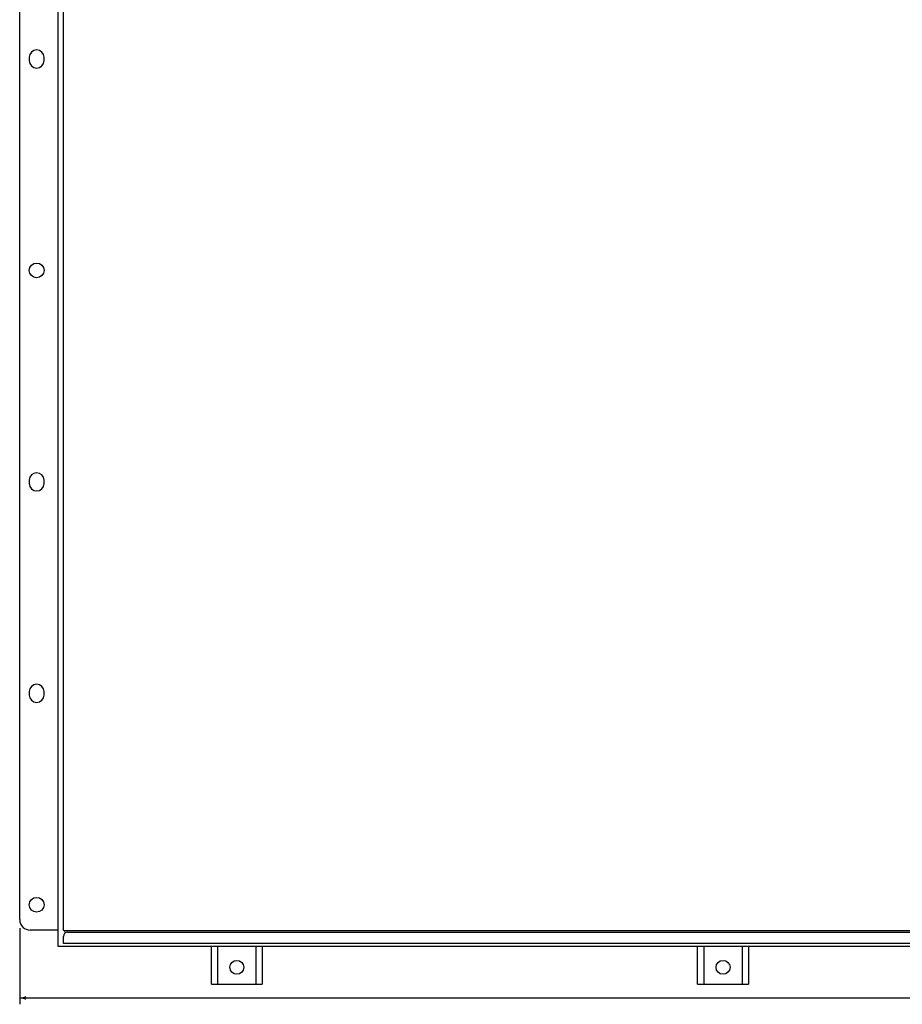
# Model space of a CAD drawing. Header units: millimetres. Extents: x 0 to 1852, y 0 to 1359.
# Tile 10 of 54: x 222 to 431, y 416 to 649. Entities that reach past the tile are written whole.
import ezdxf

# ---------------------------------------------------------------- set-up
doc = ezdxf.new("R2010")
doc.units = ezdxf.units.MM
doc.header["$LTSCALE"] = 65.395
doc.layers.get('0').update_dxf_attribs({"linetype": 'CONTINUOUS'})
doc.layers.add('02___PRT_ALL_AXES', color=7, linetype='CONTINUOUS')
doc.styles.get("Standard").update_dxf_attribs({"font": 'txt', "width": 0.8})
doc.dimstyles.new('DIMSTYLE_1', dxfattribs={"dimtxt": 2.5, "dimasz": 1.5, "dimexe": 1.5, "dimexo": 2, "dimtad": 1, "dimdsep": 46, "dimtxsty": 'Standard', "dimblk": '_FILLED', "dimblk1": '_FILLED', "dimblk2": '_FILLED', "dimcen": 0.09, "dimadec": 0, "dimazin": 0, "dimtp": 0.01, "dimtm": 0.01, "dimtfac": 1, "dimtofl": 0, "dimtmove": 0, "dimatfit": 3, "dimldrblk": '_FILLED', "dimfxl": 0, "dimtolj": 1, "dimarcsym": 0})

# ---------------------------------------------------------------- blocks, each defined once
blk = doc.blocks.new('_FILLED')
at = {"color": 0, "linetype": 'ByBlock'}
blk.add_solid([(0, 0), (-1, 0.27), (-1, -0.27)], dxfattribs=at)
blk = doc.blocks.new('*D3')
at = {"color": 2, "linetype": 'Continuous'}
for p, q in [((222.07, 433.83), (222.07, 415.8)), ((784.75, 433.83), (784.75, 415.8)), ((222.07, 417.3), (503.41, 417.3)), ((784.75, 417.3), (503.41, 417.3))]:
    blk.add_line(p, q, dxfattribs=at)
at = {"color": 2, "linetype": 'Continuous', "xscale": 1.5, "yscale": 1.5, "zscale": 1.5, "rotation": 180}
blk.add_blockref('_FILLED', (222.07, 417.3), dxfattribs=at)
at = {"color": 2, "linetype": 'Continuous', "xscale": 1.5, "yscale": 1.5, "zscale": 1.5}
blk.add_blockref('_FILLED', (784.75, 417.3), dxfattribs=at)
at = {"color": 2, "linetype": 'Continuous', "insert": (503.41, 420.42), "char_height": 2.5, "width": 12, "attachment_point": 2, "line_spacing_factor": 0.9}
blk.add_mtext('562.68', dxfattribs=at)

msp = doc.modelspace()

# ---------------------------------------------------------------- linework, layer by layer
at = {"color": 7, "linetype": 'Continuous'}
for p, q in [((231.071, 748.443), (231.071, 429.543)), ((232.421, 433.373), (232.421, 746.893)), ((232.771, 433.023), (232.271, 433.523)), ((774.201, 433.173), (232.621, 433.173)), ((232.411, 430.143), (232.411, 431.823)), ((233.411, 432.823), (773.411, 432.823)), ((231.071, 429.543), (775.751, 429.543)), ((232.411, 430.243), (774.411, 430.243))]:
    msp.add_line(p, q, dxfattribs=at)
at = {"color": 3, "linetype": 'Continuous'}
for p, q in [((222.071, 435.833), (222.071, 742.833)), ((231.071, 433.333), (224.571, 433.333)), ((267.411, 420.543), (267.411, 429.543)), ((268.911, 420.543), (268.911, 429.543)), ((277.911, 429.543), (277.911, 420.543)), ((279.411, 429.543), (279.411, 420.543)), ((382.411, 420.543), (382.411, 429.543)), ((383.911, 420.543), (383.911, 429.543)), ((392.911, 429.543), (392.911, 420.543)), ((394.411, 429.543), (394.411, 420.543)), ((267.411, 420.543), (279.411, 420.543)), ((382.411, 420.543), (394.411, 420.543))]:
    msp.add_line(p, q, dxfattribs=at)
msp.add_arc((224.571, 435.833), 2.5, 180, 270, dxfattribs=at)
at = {"color": 7, "linetype": 'Continuous'}
msp.add_arc((233.411, 431.823), 1, 90, 180, dxfattribs=at)
at = {"layer": '02___PRT_ALL_AXES', "color": 3, "linetype": 'Continuous'}
for p, q in [((224.321, 639.733), (224.321, 638.933)), ((227.821, 638.933), (227.821, 639.733)), ((224.321, 539.733), (224.321, 538.933)), ((227.821, 538.933), (227.821, 539.733)), ((224.321, 489.733), (224.321, 488.933)), ((227.821, 488.933), (227.821, 489.733))]:
    msp.add_line(p, q, dxfattribs=at)
for centre, radius in [((226.071, 589.333), 1.75), ((226.071, 439.333), 1.75), ((273.411, 424.543), 1.65), ((388.411, 424.543), 1.65)]:
    msp.add_circle(centre, radius, dxfattribs=at)
for centre, start, end in [((226.071, 639.733), 0, 180), ((226.071, 638.933), 180, 360), ((226.071, 539.733), 0, 180), ((226.071, 538.933), 180, 360), ((226.071, 489.733), 0, 180), ((226.071, 488.933), 180, 360)]:
    msp.add_arc(centre, 1.75, start, end, dxfattribs=at)

# ---------------------------------------------------------------- dimensions: what is measured, and where the dimension line sits
at = {"color": 2, "linetype": 'Continuous'}
dim = msp.add_linear_dim(base=(784.751, 417.3), p1=(222.071, 435.833), p2=(784.751, 435.833), dimstyle='DIMSTYLE_1', dxfattribs=at)
dim.commit()
dim.dimension.update_dxf_attribs({"geometry": '*D3', "text_midpoint": (503.474, 417.3), "dimtype": 160})

doc.saveas('drawing.dxf')
